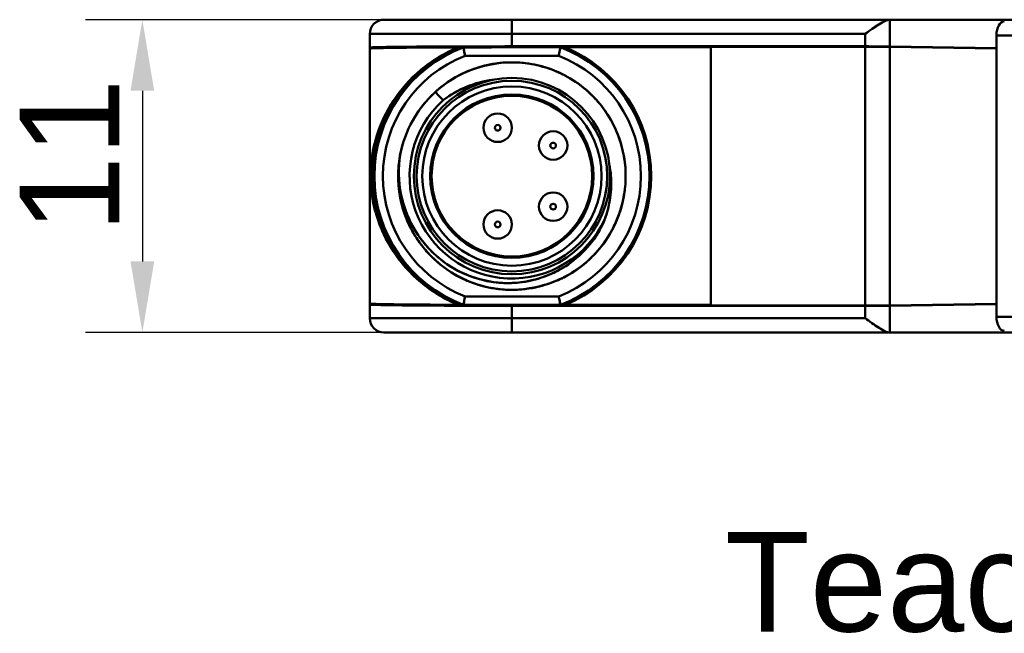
# Model space of a CAD drawing. Header units: millimetres. Extents: x -201 to 158, y 22 to 322.
# Tile 24 of 40: x 44 to 78, y 22 to 44. Entities that reach past the tile are written whole.
import ezdxf

# ---------------------------------------------------------------- set-up
doc = ezdxf.new("R2010")
doc.units = ezdxf.units.MM
for name, color, linetype, lineweight in [('Bemaßungen(DIN)', 179, 'Continuous', 25), ('Sichtbare Kanten(DIN)', 179, 'Continuous', 50), ('Symbole(DIN)', 179, 'Continuous', 25)]:
    doc.layers.add(name, color=color, linetype=linetype, lineweight=lineweight)
doc.styles.add('STANDARD-BSI~0', font='arial.ttf')
doc.dimstyles.new('Katalogzeichnungen', dxfattribs={"dimtxt": 3.5, "dimasz": 2.5, "dimexe": 2, "dimexo": 0, "dimgap": 0.8, "dimtad": 1, "dimrnd": 1e-08, "dimdsep": 46, "dimtxsty": 'STANDARD-BSI~0', "dimcen": 0.09, "dimdle": 10, "dimclrd": 250, "dimclre": 250, "dimclrt": 250, "dimazin": 2, "dimtfac": 1, "dimtmove": 0, "dimatfit": 3, "dimfxl": 1, "dimtolj": 1, "dimtzin": 0, "dimlwd": 25, "dimlwe": 25, "dimarcsym": 0})
doc.dimstyles.new('STANDARD-DIN$7', dxfattribs={"dimtxt": 3.5, "dimasz": 2.5, "dimexe": 3.175, "dimexo": 0, "dimgap": 0.8, "dimtad": 1, "dimrnd": 1e-08, "dimtxsty": 'STANDARD-BSI~0', "dimcen": 0.09, "dimdle": 10, "dimclrd": 179, "dimclre": 250, "dimclrt": 250, "dimazin": 2, "dimtfac": 1, "dimtmove": 0, "dimatfit": 3, "dimfxl": 1, "dimtolj": 1, "dimtzin": 0, "dimlwd": 25, "dimlwe": 25, "dimarcsym": 0})

# ---------------------------------------------------------------- blocks, each defined once
blk = doc.blocks.new('*D41')
at = {"layer": 'Bemaßungen(DIN)', "color": 250, "linetype": 'Continuous', "lineweight": 25}
for p, q in [((56.675, 43.817), (46.175, 43.817)), ((48.175, 41.317), (48.175, 35.317)), ((56.675, 32.817), (46.175, 32.817))]:
    blk.add_line(p, q, dxfattribs=at)
at = {"layer": 'Bemaßungen(DIN)', "color": 250, "linetype": 'Continuous'}
for points in [[(47.759, 41.317), (48.592, 41.317), (48.175, 43.817)], [(47.759, 35.317), (48.592, 35.317), (48.175, 32.817)]]:
    blk.add_solid(points, dxfattribs=at)
at = {"layer": 'Defpoints', "color": 0, "linetype": 'Continuous'}
for p in [(56.675, 43.817), (48.175, 32.817), (56.675, 32.817)]:
    blk.add_point(p, dxfattribs=at)
at = {"layer": 'Bemaßungen(DIN)', "color": 250, "linetype": 'Continuous', "lineweight": 25, "insert": (43.861, 36.313), "char_height": 3.5, "attachment_point": 1, "rotation": 90, "style": 'STANDARD-BSI~0'}
blk.add_mtext('\\A1;11', dxfattribs=at)

msp = doc.modelspace()

# ---------------------------------------------------------------- linework, layer by layer
at = {"layer": 'Sichtbare Kanten(DIN)'}
for p, q in [((61.1753, 43.8172), (56.6753, 43.8172)), ((56.6753, 43.8172), (61.1753, 43.8172)), ((74.4639, 43.8172), (61.1753, 43.8172)), ((61.1753, 43.3172), (61.1753, 43.8172)), ((61.1753, 43.8172), (74.4639, 43.8172)), ((61.1753, 43.8172), (61.1753, 43.3172)), ((74.4639, 43.8172), (79.3714, 43.8172)), ((74.4639, 42.8763), (74.4639, 43.8172)), ((79.3714, 43.8172), (74.4639, 43.8172)), ((74.4639, 43.8172), (74.4639, 42.8763)), ((56.1753, 43.3172), (61.1753, 43.3172)), ((56.1753, 43.3172), (56.1753, 42.8371)), ((56.1753, 43.3172), (56.1753, 42.8371)), ((61.1753, 43.3172), (56.1753, 43.3172)), ((61.1753, 43.3172), (73.5979, 43.3172)), ((61.1753, 42.8807), (61.1753, 43.3172)), ((73.5979, 43.3172), (61.1753, 43.3172)), ((61.1753, 42.8807), (61.1753, 43.3172)), ((73.5979, 42.8807), (73.5979, 43.3172)), ((73.5979, 43.3172), (73.5979, 42.8807)), ((78.2167, 43.2646), (97.7013, 43.2646)), ((78.2167, 43.2646), (78.2167, 33.3699)), ((97.7013, 43.2646), (78.2167, 43.2646)), ((56.1753, 42.8371), (56.1753, 42.828)), ((56.1753, 42.8371), (56.1753, 42.828)), ((56.1753, 42.8022), (56.1753, 42.828)), ((56.1753, 42.828), (57.146, 42.828)), ((56.1753, 42.828), (56.1753, 42.8022)), ((56.1753, 42.828), (57.146, 42.828)), ((56.1753, 33.8323), (56.1753, 42.8022)), ((56.1753, 42.8022), (56.1753, 33.8323)), ((73.5979, 42.8807), (61.1753, 42.8807)), ((73.5979, 42.8807), (61.1753, 42.8807)), ((62.8803, 42.8458), (61.1753, 42.8458)), ((61.1753, 42.8458), (62.8803, 42.8458)), ((62.8803, 42.8458), (62.8802, 42.8457)), ((68.1753, 42.8458), (63.0467, 42.8458)), ((68.1753, 42.8458), (63.0467, 42.8458)), ((68.1753, 42.8667), (68.1753, 33.7678)), ((68.1753, 42.8667), (73.5979, 42.8667)), ((68.1753, 33.7887), (68.1753, 42.8458)), ((73.5979, 42.8667), (73.5979, 33.7678)), ((73.5979, 42.8667), (73.5979, 33.7678)), ((78.2167, 42.8196), (74.4639, 42.8763)), ((74.4639, 42.8763), (78.2167, 42.8196)), ((74.4639, 33.7721), (74.4639, 42.8624)), ((78.2167, 42.8056), (74.4639, 42.8624)), ((74.4639, 42.8624), (74.4639, 33.7721)), ((78.2167, 33.8289), (78.2167, 42.8056)), ((59.5258, 42.5458), (62.8247, 42.5458)), ((59.5258, 42.5458), (62.8247, 42.5458)), ((60.7489, 41.1099), (60.7484, 41.1604)), ((60.7731, 41.1135), (60.7731, 41.164)), ((60.8959, 41.1786), (60.8959, 41.1284)), ((60.8959, 41.1786), (60.8959, 41.1284)), ((62.0546, 41.0019), (62.0546, 41.0545)), ((62.0546, 41.0019), (62.0546, 41.0545)), ((62.1774, 41.0119), (62.1774, 40.9585)), ((62.2002, 40.9497), (62.2007, 41.0032)), ((63.1925, 40.2949), (63.1931, 40.3651)), ((60.7731, 39.9965), (60.7731, 40.038)), ((63.3753, 40.1681), (63.3753, 40.0894)), ((58.3003, 38.3172), (58.3503, 38.3172)), ((58.3503, 38.3172), (58.3003, 38.3172)), ((60.7731, 36.5965), (60.7731, 36.638)), ((63.3753, 36.5451), (63.3753, 36.4664)), ((59.1929, 36.235), (59.2283, 36.2703)), ((59.2718, 36.2298), (59.1984, 36.2298)), ((63.1521, 36.2298), (63.0787, 36.2298)), ((63.2096, 36.3572), (63.2785, 36.3572)), ((62.1774, 35.676), (62.1774, 35.6226)), ((62.2002, 35.6848), (62.2007, 35.6313)), ((60.7489, 35.5246), (60.7484, 35.4741)), ((60.7731, 35.4705), (60.7731, 35.521)), ((60.8959, 35.5061), (60.8959, 35.4559)), ((60.8959, 35.5061), (60.8959, 35.4559)), ((62.0546, 35.58), (62.0546, 35.6326)), ((62.0546, 35.58), (62.0546, 35.6326)), ((62.8247, 34.0887), (59.5258, 34.0887)), ((62.8247, 34.0887), (59.5258, 34.0887)), ((56.1753, 33.8065), (56.1753, 33.8323)), ((56.1753, 33.8323), (56.1753, 33.8065)), ((57.146, 33.8065), (56.1753, 33.8065)), ((56.1753, 33.8065), (56.1753, 33.7974)), ((57.146, 33.8065), (56.1753, 33.8065)), ((56.1753, 33.8065), (56.1753, 33.7974)), ((56.1753, 33.7974), (56.1753, 33.3172)), ((56.1753, 33.7974), (56.1753, 33.3172)), ((61.1753, 33.7887), (62.8803, 33.7887)), ((62.8803, 33.7887), (61.1753, 33.7887)), ((73.5979, 33.7538), (61.1753, 33.7538)), ((61.1753, 33.3172), (61.1753, 33.7538)), ((61.1753, 33.7538), (73.5979, 33.7538)), ((61.1753, 33.3172), (61.1753, 33.7538)), ((62.8802, 33.7888), (62.8803, 33.7887)), ((63.0467, 33.7887), (68.1753, 33.7887)), ((63.0467, 33.7887), (68.1753, 33.7887)), ((68.1753, 33.7678), (73.5979, 33.7678)), ((73.5979, 33.3172), (73.5979, 33.7538)), ((73.5979, 33.7538), (73.5979, 33.3172)), ((74.4639, 33.7721), (78.2167, 33.8289)), ((74.4639, 33.7582), (78.2167, 33.8149)), ((78.2167, 33.8149), (74.4639, 33.7582)), ((74.4639, 32.8172), (74.4639, 33.7582)), ((74.4639, 33.7582), (74.4639, 32.8172)), ((56.1753, 33.3172), (61.1753, 33.3172)), ((61.1753, 33.3172), (56.1753, 33.3172)), ((73.5979, 33.3172), (61.1753, 33.3172)), ((61.1753, 33.3172), (61.1753, 32.8172)), ((73.5979, 33.3172), (61.1753, 33.3172)), ((61.1753, 32.8172), (61.1753, 33.3172)), ((78.2167, 33.3699), (97.7013, 33.3699)), ((97.7013, 33.3699), (78.2167, 33.3699)), ((61.1753, 32.8172), (56.6753, 32.8172)), ((61.1753, 32.8172), (56.6753, 32.8172)), ((61.1753, 32.8172), (74.4639, 32.8172)), ((61.1753, 32.8172), (74.4639, 32.8172)), ((74.4639, 32.8172), (79.3714, 32.8172)), ((74.4639, 32.8172), (79.3714, 32.8172))]:
    msp.add_line(p, q, dxfattribs=at)
for centre, radius in [((61.1753, 38.3172), 3.45), ((61.1753, 38.3172), 3.45), ((61.1753, 38.3172), 3.3522), ((61.1753, 38.3172), 3.3522), ((61.1753, 38.3172), 3.153), ((61.1753, 38.3172), 3.153), ((61.1753, 38.3172), 2.875), ((61.1753, 38.3172), 2.875), ((61.1753, 38.3172), 2.825), ((60.6753, 40.0172), 0.5), ((60.6753, 40.0172), 0.5), ((60.6753, 40.0172), 0.1), ((62.6253, 39.3922), 0.5), ((62.6253, 39.3922), 0.5), ((62.6253, 39.3922), 0.1), ((62.6253, 37.2422), 0.5), ((62.6253, 37.2422), 0.5), ((60.6753, 36.6172), 0.5), ((60.6753, 36.6172), 0.5), ((62.6253, 37.2422), 0.1), ((60.6753, 36.6172), 0.1)]:
    msp.add_circle(centre, radius, dxfattribs=at)
for centre, radius, start, end in [((56.6753, 43.3172), 0.5, 90, 180), ((61.1753, 38.3172), 4.9, 112.5523, 247.4477), ((61.1753, 38.3172), 4.9, 112.5523, 247.4477), ((61.1753, 38.3172), 4.8388, 110.71947, 249.28053), ((61.1753, 38.3172), 4.8388, 110.71947, 249.28053), ((61.1753, 38.3172), 4.8388, 290.63106, 69.36894), ((61.1753, 38.3172), 4.8388, 290.63106, 69.36894), ((61.1753, 38.3172), 4.9, 292.45314, 67.54686), ((61.1753, 38.3172), 4.9, 292.45314, 67.54686), ((61.1753, 38.3172), 4.5389, 111.30958, 248.69042), ((61.1753, 38.3172), 4.5389, 111.30958, 248.69042), ((61.1753, 38.3172), 4.5389, 291.30958, 68.69042), ((61.1753, 38.3172), 4.5389, 291.30958, 68.69042), ((61.1753, 38.3172), 4, 132.28317, 169.1786), ((61.1753, 38.3172), 4, 132.28317, 169.1786), ((61.1753, 38.3172), 3.6, 132.25891, 335.02326), ((61.1753, 38.3172), 3.6, 132.25891, 335.02326), ((56.6753, 33.3172), 0.5, 180, 270), ((56.6753, 33.3172), 0.5, 180, 270)]:
    msp.add_arc(centre, radius, start, end, dxfattribs=at)
for centre, major_axis, ratio, start_param, end_param in [((78.5054, 43.2646), (0, -0.5), 0.5773503, 3.1764992, 4.712389), ((61.1753, 42.8371), (5, 0), 0.0087269, 1.5707963, 3.1415927), ((61.1753, 42.8371), (-5, 0), 0.0087269, 4.712389, 6.2831853), ((61.1753, 42.8022), (5, 0), 0.0087269, 1.9597817, 3.1415927), ((61.1753, 42.8022), (5, 0), 0.0087269, 1.9597817, 3.1415927), ((61.1753, 42.8022), (5, 0), 0.0087269, 1.9561167, 1.9597469), ((61.1753, 42.8022), (5, 0), 0.0087269, 1.9589215, 1.9597469), ((58.9982, 42.831), (2.2746, 0.0094), 0.004567, 1.3648517, 1.4394965), ((59.9006, 42.8444), (-0.4374, -0.0013), 0.0000188, 6.0966125, 6.2588095), ((73.3377, 42.8872), (-13.8745, -0.0441), 0.00001, 6.2435906, 6.2723226), ((64.539, -446.6702), (-509.862, 38.6848), 0.9570923, 4.7914594, 4.7947937), ((62.8835, 42.5453), (0.0032, -0.3004), 0.0264287, 3.1413136, 3.1587541), ((73.5979, 42.872), (-1, 0), 0.0087269, 3.6651914, 4.712389), ((73.5979, 42.872), (1, 0), 0.0087269, 0.5235988, 1.5707963), ((73.5979, 42.858), (1, 0), 0.0087269, 0.5235988, 1.5707963), ((-511.747, -476.6823), (-574.1779, -513.6014), 0.7830073, 3.1506761, 3.1513392), ((61.1753, 33.8323), (5, 0), 0.0087269, 3.1415927, 4.3234036), ((61.1753, 33.8323), (5, 0), 0.0087269, 3.1415927, 4.3234036), ((61.1753, 33.7974), (-5, 0), 0.0087269, 0, 1.5707963), ((61.1753, 33.7974), (5, 0), 0.0087269, 3.1415927, 4.712389), ((61.1753, 33.8323), (5, 0), 0.0087269, 4.3234384, 4.3270686), ((61.1753, 33.8323), (5, 0), 0.0087269, 4.3234384, 4.3243229), ((58.9982, 33.8035), (-2.2746, 0.0094), 0.004567, 1.7020962, 1.776741), ((73.3377, 33.7473), (13.8745, -0.0441), 0.00001, 3.1435719, 3.1723095), ((59.9006, 33.7901), (0.4374, -0.0013), 0.0000188, 3.1659683, 3.3281653), ((64.539, 523.3047), (509.862, 38.6848), 0.9570923, 4.6299842, 4.6333186), ((62.8835, 34.0891), (-0.0032, -0.3004), 0.0264288, 6.2660238, 6.2834643), ((73.5979, 33.7765), (1, 0), 0.0087269, 4.712389, 5.7595865), ((73.5979, 33.7625), (-1, 0), 0.0087269, 1.5707963, 2.6179939), ((73.5979, 33.7625), (1, 0), 0.0087269, 4.712389, 5.7595865), ((78.5054, 33.3699), (0, 0.5), 0.5773503, 1.5707963, 3.1066861)]:
    msp.add_ellipse(centre, major_axis=major_axis, ratio=ratio, start_param=start_param, end_param=end_param, dxfattribs=at)
for points, knots in [([(73.5979, 43.3172), (73.6517, 43.3553), (73.7317, 43.4123), (73.8381, 43.4858), (73.9444, 43.5593), (74.0217, 43.6109), (74.0895, 43.6526), (74.1573, 43.6942), (74.2293, 43.7375), (74.2955, 43.7679), (74.3618, 43.7984), (74.4211, 43.8172), (74.4639, 43.8172)], [0, 0, 0, 0, 0.25, 0.25, 0.25, 0.5, 0.5, 0.5, 0.75, 0.75, 0.75, 1, 1, 1, 1]), ([(74.4639, 43.8172), (74.4195, 43.8172), (74.36, 43.7993), (74.2938, 43.7672), (74.2276, 43.7351), (74.1544, 43.6941), (74.0817, 43.6478), (74.0091, 43.6016), (73.9309, 43.5501), (73.8443, 43.4901), (73.7576, 43.4301), (73.6763, 43.3739), (73.5979, 43.3172)], [0, 0, 0, 0, 0.25, 0.25, 0.25, 0.5, 0.5, 0.5, 0.75, 0.75, 0.75, 1, 1, 1, 1]), ([(59.283, 33.7903), (58.8131, 33.9831), (58.3495, 34.2606), (57.9669, 34.5866), (57.5834, 34.9133), (57.263, 35.2751), (57.0085, 35.6653), (56.754, 36.0555), (56.5567, 36.4608), (56.4098, 36.9387), (56.3363, 37.1776), (56.2893, 37.3922), (56.2551, 37.6025), (56.238, 37.7077), (56.2238, 37.823), (56.2137, 37.9317), (56.2087, 37.9861), (56.2042, 38.05), (56.2008, 38.1169), (56.1974, 38.1838), (56.1958, 38.2566), (56.1959, 38.3236), (56.196, 38.3905), (56.1978, 38.4628), (56.2014, 38.5293), (56.205, 38.5958), (56.2096, 38.6588), (56.2146, 38.7128), (56.2248, 38.8207), (56.2392, 38.9354), (56.2565, 39.0405), (56.2911, 39.2508), (56.3386, 39.4656), (56.4125, 39.7046), (56.5604, 40.1826), (56.7588, 40.588), (57.0137, 40.9772), (57.2687, 41.3663), (57.5891, 41.7269), (57.9717, 42.052), (58.3533, 42.3762), (58.8149, 42.6521), (59.2827, 42.8441)], [0.00029984, 0.00029984, 0.00029984, 0.00029984, 0.125, 0.125, 0.125, 0.25, 0.25, 0.25, 0.375, 0.375, 0.375, 0.4375, 0.4375, 0.4375, 0.46875, 0.46875, 0.46875, 0.484375, 0.484375, 0.484375, 0.5, 0.5, 0.5, 0.515625, 0.515625, 0.515625, 0.53125, 0.53125, 0.53125, 0.5625, 0.5625, 0.5625, 0.625, 0.625, 0.625, 0.75, 0.75, 0.75, 0.875, 0.875, 0.875, 0.99967618, 0.99967618, 0.99967618, 0.99967618]), ([(59.2802, 42.843), (58.8158, 42.6521), (58.3541, 42.3723), (57.972, 42.0519), (57.5881, 41.7302), (57.2669, 41.3646), (57.0015, 40.9583), (56.8688, 40.7552), (56.7592, 40.5555), (56.6667, 40.3596), (56.5743, 40.1638), (56.4938, 39.9572), (56.4324, 39.7676), (56.4017, 39.6727), (56.3698, 39.5679), (56.3322, 39.4136), (56.2947, 39.2592), (56.2743, 39.1495), (56.2566, 39.0411), (56.239, 38.9327), (56.2244, 38.8177), (56.2146, 38.7118), (56.2097, 38.6588), (56.2048, 38.5957), (56.2014, 38.5293), (56.198, 38.4628), (56.196, 38.3905), (56.1959, 38.3236), (56.1958, 38.2566), (56.1975, 38.1838), (56.2008, 38.1169), (56.2041, 38.0501), (56.2088, 37.9861), (56.2137, 37.9327), (56.2233, 37.8259), (56.2378, 37.7102), (56.2554, 37.601), (56.273, 37.4918), (56.2931, 37.3822), (56.3312, 37.2251), (56.3693, 37.068), (56.4012, 36.9635), (56.4311, 36.871), (56.4908, 36.6859), (56.5705, 36.48), (56.6623, 36.2843), (56.7542, 36.0885), (56.8635, 35.8882), (56.9961, 35.6844), (57.2612, 35.2769), (57.5824, 34.9099), (57.9672, 34.5866), (58.3502, 34.2647), (58.8138, 33.9832), (59.2802, 33.7915)], [0.00055049, 0.00055049, 0.00055049, 0.00055049, 0.125, 0.125, 0.125, 0.25, 0.25, 0.25, 0.3125, 0.3125, 0.3125, 0.375, 0.375, 0.375, 0.40625, 0.40625, 0.40625, 0.4375, 0.4375, 0.4375, 0.46875, 0.46875, 0.46875, 0.484375, 0.484375, 0.484375, 0.5, 0.5, 0.5, 0.515625, 0.515625, 0.515625, 0.53125, 0.53125, 0.53125, 0.5625, 0.5625, 0.5625, 0.59375, 0.59375, 0.59375, 0.625, 0.625, 0.625, 0.6875, 0.6875, 0.6875, 0.75, 0.75, 0.75, 0.875, 0.875, 0.875, 0.99945189, 0.99945189, 0.99945189, 0.99945189]), ([(59.5258, 42.5458), (59.504, 42.6616), (59.4906, 42.7324), (59.4854, 42.7643), (59.4802, 42.7962), (59.4724, 42.8345), (59.4708, 42.8431)], [0, 0, 0, 0, 0.5, 0.5, 0.5, 1, 1, 1, 1]), ([(59.4708, 42.8431), (59.4723, 42.8345), (59.4785, 42.8006), (59.4891, 42.743), (59.4997, 42.6854), (59.5119, 42.6105), (59.5258, 42.5458)], [0, 0, 0, 0, 0.5, 0.5, 0.5, 1, 1, 1, 1]), ([(62.8802, 42.8457), (62.88, 42.8445), (62.8726, 42.8092), (62.8671, 42.7752), (62.8616, 42.7412), (62.8472, 42.6656), (62.8247, 42.5458)], [0, 0, 0, 0, 0.5, 0.5, 0.5, 1, 1, 1, 1]), ([(62.8247, 42.5458), (62.827, 42.5581), (62.8327, 42.588), (62.8403, 42.6292), (62.8517, 42.6909), (62.859, 42.7308), (62.8648, 42.7614), (62.8745, 42.8125), (62.88, 42.8445), (62.8802, 42.8457)], [0, 0, 0, 0, 0.2, 0.2, 0.2, 0.5, 0.5, 0.5, 1, 1, 1, 1]), ([(58.4841, 41.2766), (58.5546, 41.3407), (58.6507, 41.424), (58.7778, 41.5192), (58.9402, 41.6408), (59.0489, 41.7056), (59.0909, 41.7313), (59.325, 41.8742), (59.556, 41.9823), (59.7742, 42.0639), (59.9398, 42.1258), (60.1815, 42.2058), (60.5055, 42.2608), (60.7835, 42.308), (61.0084, 42.3173), (61.1753, 42.3173), (61.2072, 42.3173), (61.237, 42.3169), (61.2648, 42.3162), (61.3783, 42.3137), (61.6329, 42.3103), (62.0162, 42.2279), (62.3023, 42.1663), (62.5436, 42.0821), (62.7417, 41.9978), (62.9342, 41.9158), (63.1615, 41.8018), (63.4074, 41.6365), (63.7224, 41.4247), (63.904, 41.2448), (63.995, 41.1543), (63.9978, 41.1515), (64.0007, 41.1486), (64.0037, 41.1457), (64.1029, 41.0465), (64.2782, 40.8669), (64.4803, 40.5703), (64.6498, 40.3217), (64.7646, 40.0945), (64.846, 39.9064), (64.933, 39.7056), (65.018, 39.4647), (65.0806, 39.1825), (65.1684, 38.7859), (65.1708, 38.531), (65.1736, 38.4314), (65.1746, 38.3962), (65.1753, 38.3582), (65.1753, 38.3172), (65.1754, 38.1494), (65.1655, 37.9329), (65.1228, 37.6718), (65.0685, 37.3395), (64.9885, 37.0978), (64.9306, 36.9398), (64.8494, 36.7185), (64.7422, 36.4868), (64.6019, 36.2538), (64.5682, 36.1978), (64.5027, 36.0895), (64.3916, 35.9392), (64.2955, 35.8093), (64.2127, 35.7129), (64.1509, 35.6441), (64.1067, 35.595), (64.0579, 35.5429), (64.0037, 35.4888), (63.8912, 35.3762), (63.7557, 35.254), (63.5923, 35.1301), (63.3019, 34.9099), (63.0737, 34.7936), (62.9456, 34.7304), (62.73, 34.6239), (62.4934, 34.5314), (62.2379, 34.461), (61.9774, 34.3892), (61.7255, 34.3477), (61.488, 34.3295), (61.3973, 34.3225), (61.293, 34.3173), (61.1753, 34.3173), (61.0438, 34.3172), (60.8955, 34.3236), (60.7315, 34.3419), (60.7253, 34.3426), (60.5978, 34.3514), (60.3544, 34.4024), (60.2102, 34.4326), (60.0879, 34.4664), (59.9866, 34.4979), (59.6991, 34.5874), (59.2067, 34.7634), (58.6549, 35.2112), (58.5451, 35.3002), (58.4424, 35.3931), (58.3468, 35.4888), (58.2637, 35.5718), (58.186, 35.657), (58.1132, 35.7435), (57.9437, 35.9453), (57.8012, 36.1558), (57.6828, 36.3673), (57.5422, 36.6182), (57.3019, 37.0837), (57.2086, 37.8018), (57.1844, 37.9883), (57.1751, 38.1607), (57.1752, 38.3172), (57.1752, 38.4039), (57.1781, 38.4858), (57.1828, 38.5628), (57.1885, 38.6561), (57.1992, 38.782), (57.2239, 38.9389), (57.2313, 38.9862), (57.2388, 39.0293), (57.2462, 39.0682)], [0, 0, 0, 0, 0.0078125, 0.0078125, 0.0078125, 0.015625, 0.015625, 0.015625, 0.03125, 0.03125, 0.03125, 0.046875, 0.046875, 0.046875, 0.05998938, 0.05998938, 0.05998938, 0.0625, 0.0625, 0.0625, 0.078125, 0.078125, 0.078125, 0.09375, 0.09375, 0.09375, 0.109375, 0.109375, 0.109375, 0.125, 0.125, 0.125, 0.12545138, 0.12545138, 0.12545138, 0.140625, 0.140625, 0.140625, 0.15625, 0.15625, 0.15625, 0.171875, 0.171875, 0.171875, 0.1875, 0.1875, 0.1875, 0.19056243, 0.19056243, 0.19056243, 0.203125, 0.203125, 0.203125, 0.21875, 0.21875, 0.21875, 0.234375, 0.234375, 0.234375, 0.2421875, 0.2421875, 0.2421875, 0.25, 0.25, 0.25, 0.25507548, 0.25507548, 0.25507548, 0.265625, 0.265625, 0.265625, 0.28125, 0.28125, 0.28125, 0.296875, 0.296875, 0.296875, 0.3125, 0.3125, 0.3125, 0.3198816, 0.3198816, 0.3198816, 0.328125, 0.328125, 0.328125, 0.3359375, 0.3359375, 0.3359375, 0.34375, 0.34375, 0.34375, 0.375, 0.375, 0.375, 0.38336435, 0.38336435, 0.38336435, 0.390625, 0.390625, 0.390625, 0.40625, 0.40625, 0.40625, 0.4375, 0.4375, 0.4375, 0.4475587, 0.4475587, 0.4475587, 0.453125, 0.453125, 0.453125, 0.4609375, 0.4609375, 0.4609375, 0.46285198, 0.46285198, 0.46285198, 0.46285198]), ([(61.4147, 42.3102), (61.3298, 42.3153), (61.25, 42.3173), (61.1753, 42.3173), (61.104, 42.3173), (61.0374, 42.3154), (60.9755, 42.3123), (60.9622, 42.3116), (60.7046, 42.3201), (60.2248, 42.2027), (59.7875, 42.0957), (59.3081, 41.8993), (58.8498, 41.5718), (58.6244, 41.4108), (58.4622, 41.2612), (58.3468, 41.1457), (58.3203, 41.1192), (58.2963, 41.0944), (58.2746, 41.0715), (58.2224, 41.0166), (58.0395, 40.8377), (57.8071, 40.4749), (57.8071, 40.4749), (57.8071, 40.4749), (57.8071, 40.4749)], [0.880884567, 0.880884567, 0.880884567, 0.880884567, 0.885869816, 0.885869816, 0.885869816, 0.890625, 0.890625, 0.890625, 0.90625, 0.90625, 0.90625, 0.9375, 0.9375, 0.9375, 0.95020562, 0.95020562, 0.95020562, 0.953125, 0.953125, 0.953125, 0.96875, 0.96875, 0.96875, 0.968750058, 0.968750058, 0.968750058, 0.968750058]), ([(58.4841, 41.2766), (58.9707, 41.7191), (59.4077, 41.9244), (59.7516, 42.0553), (60.0954, 42.1863), (60.6219, 42.3172), (61.1753, 42.3172)], [0, 0, 0, 0, 0.5, 0.5, 0.5, 1, 1, 1, 1]), ([(61.4031, 42.3116), (61.5445, 42.304), (61.7358, 42.2852), (61.9741, 42.2367), (62.1716, 42.1964), (62.3645, 42.1413), (62.5506, 42.0731)], [0.583624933, 0.583624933, 0.583624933, 0.583624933, 0.59375, 0.59375, 0.59375, 0.60591652, 0.60591652, 0.60591652, 0.60591652]), ([(58.1938, 40.9842), (58.2479, 41.0446), (58.2993, 41.0982), (58.3468, 41.1457), (58.3836, 41.1825), (58.4182, 41.2156), (58.4502, 41.2454), (58.473, 41.2666), (58.649, 41.455), (59.0535, 41.7081), (59.228, 41.8173), (59.4208, 41.9189), (59.6302, 42.0067)], [0.50700344, 0.50700344, 0.50700344, 0.50700344, 0.511862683, 0.511862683, 0.511862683, 0.515625, 0.515625, 0.515625, 0.53125, 0.53125, 0.53125, 0.545369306, 0.545369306, 0.545369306, 0.545369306]), ([(63.1795, 41.7789), (63.175, 41.7815), (63.1705, 41.7841), (63.166, 41.7867), (63.0825, 41.8348), (62.9797, 41.8911), (62.8566, 41.9488)], [0.843405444, 0.843405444, 0.843405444, 0.843405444, 0.84375, 0.84375, 0.84375, 0.853498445, 0.853498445, 0.853498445, 0.853498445]), ([(58.7543, 40.9817), (58.9417, 41.1267), (59.143, 41.2523), (59.3582, 41.3583), (59.5734, 41.4643), (59.7965, 41.5478), (60.0327, 41.6104), (60.1914, 41.6525), (60.3502, 41.6831), (60.5089, 41.7023)], [0, 0, 0, 0, 0.25, 0.25, 0.25, 0.5, 0.5, 0.5, 0.6679708, 0.6679708, 0.6679708, 0.6679708]), ([(63.1984, 41.7678), (63.2569, 41.7335), (63.3144, 41.6979), (63.3707, 41.6609), (63.7054, 41.4411), (63.8863, 41.2603), (63.9632, 41.1856), (63.9759, 41.1733), (63.9894, 41.16), (64.0037, 41.1457), (64.114, 41.0354), (64.2752, 40.8643), (64.4541, 40.6083), (64.5996, 40.4002), (64.7202, 40.185), (64.8183, 39.9684)], [0.620742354, 0.620742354, 0.620742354, 0.620742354, 0.625, 0.625, 0.625, 0.640625, 0.640625, 0.640625, 0.642420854, 0.642420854, 0.642420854, 0.65625, 0.65625, 0.65625, 0.670839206, 0.670839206, 0.670839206, 0.670839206]), ([(63.7173, 41.405), (63.7984, 41.3386), (63.8604, 41.2826), (63.9019, 41.2439), (63.9122, 41.2344), (63.9234, 41.224), (63.9354, 41.2128)], [0.108180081, 0.108180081, 0.108180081, 0.108180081, 0.125, 0.125, 0.125, 0.129154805, 0.129154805, 0.129154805, 0.129154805]), ([(64.1273, 41.0165), (64.0861, 41.0616), (64.0449, 41.1046), (64.0037, 41.1457), (63.9726, 41.1769), (63.9415, 41.2069), (63.9106, 41.2359)], [0.8180166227, 0.8180166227, 0.8180166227, 0.8180166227, 0.8216764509, 0.8216764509, 0.8216764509, 0.8244447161, 0.8244447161, 0.8244447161, 0.8244447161]), ([(57.1815, 38.5825), (57.1858, 38.689), (57.2048, 38.9203), (57.2899, 39.2682), (57.3206, 39.3936), (57.3562, 39.5125), (57.395, 39.6248)], [0.9730675, 0.9730675, 0.9730675, 0.9730675, 0.984375, 0.984375, 0.984375, 0.991656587, 0.991656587, 0.991656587, 0.991656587]), ([(65.014, 39.4415), (65.0126, 39.4464), (65.0111, 39.4512), (65.0097, 39.4561), (64.9894, 39.525), (64.9636, 39.6087), (64.9289, 39.7047)], [0.7809247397, 0.7809247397, 0.7809247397, 0.7809247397, 0.78125, 0.78125, 0.78125, 0.7892091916, 0.7892091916, 0.7892091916, 0.7892091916]), ([(65.0211, 39.4167), (65.0392, 39.3537), (65.0554, 39.291), (65.07, 39.2287), (65.1713, 38.7958), (65.1696, 38.5385), (65.1722, 38.4742), (65.1739, 38.4314), (65.175, 38.3856), (65.1753, 38.3367)], [0.683228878, 0.683228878, 0.683228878, 0.683228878, 0.6875, 0.6875, 0.6875, 0.703125, 0.703125, 0.703125, 0.70661908, 0.70661908, 0.70661908, 0.70661908]), ([(57.2464, 39.0682), (57.2456, 39.0639), (57.2447, 39.0596), (57.2439, 39.0552), (57.181, 38.7199), (57.1752, 38.4712), (57.1753, 38.3172), (57.1753, 38.3111), (57.1753, 38.3051), (57.1753, 38.2992), (57.1758, 38.1787), (57.1721, 37.8855), (57.2733, 37.4368), (57.3449, 37.1195), (57.4472, 36.8452), (57.556, 36.614), (57.5594, 36.6069), (57.5629, 36.5994), (57.5666, 36.5916)], [0.484152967, 0.484152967, 0.484152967, 0.484152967, 0.484375, 0.484375, 0.484375, 0.499399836, 0.499399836, 0.499399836, 0.5, 0.5, 0.5, 0.517857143, 0.517857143, 0.517857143, 0.535714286, 0.535714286, 0.535714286, 0.536624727, 0.536624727, 0.536624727, 0.536624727]), ([(57.2464, 39.0682), (57.175, 38.6171), (57.1776, 38.1445), (57.2811, 37.651), (57.3846, 37.1576), (57.5707, 36.7313), (57.7927, 36.3736), (58.0146, 36.016), (58.3338, 35.6765), (58.52, 35.5123), (58.689, 35.3634), (58.96, 35.1112), (59.5743, 34.8535), (59.6371, 34.8272), (59.7035, 34.8013), (59.7739, 34.7762), (60.5327, 34.5064), (61.0346, 34.5498), (61.2486, 34.562), (61.3555, 34.568), (61.5853, 34.5843), (61.8804, 34.6532), (62.1754, 34.7222), (62.3889, 34.8089), (62.4967, 34.8547), (62.7121, 34.9463), (63.1872, 35.1316), (63.7392, 35.7181), (64.2403, 36.2504), (64.3764, 36.6512), (64.4267, 36.769), (64.4318, 36.781), (64.4357, 36.7904), (64.4386, 36.7971)], [0, 0, 0, 0, 0.125, 0.125, 0.125, 0.25, 0.25, 0.25, 0.375, 0.375, 0.375, 0.4884131, 0.4884131, 0.4884131, 0.5, 0.5, 0.5, 0.625, 0.625, 0.625, 0.6875, 0.6875, 0.6875, 0.75, 0.75, 0.75, 0.875, 0.875, 0.875, 0.988453, 0.988453, 0.988453, 1, 1, 1, 1]), ([(57.2464, 39.0682), (57.2053, 38.8086), (57.1914, 38.5568), (57.1997, 38.3172), (57.2073, 38.0999), (57.2332, 37.8925), (57.2718, 37.6969), (57.3797, 37.1501), (57.5788, 36.7286), (57.7641, 36.4204), (58.017, 35.9998), (58.2716, 35.7404), (58.441, 35.583), (58.5554, 35.4766), (58.6329, 35.4162), (58.6647, 35.3909), (59.2743, 34.9062), (59.7359, 34.7872), (59.8693, 34.7437), (60.3015, 34.6028), (60.7459, 34.5416), (61.1753, 34.5584), (61.1916, 34.5591), (61.2079, 34.5598), (61.2242, 34.5607), (61.2743, 34.5633), (61.5075, 34.5636), (61.9036, 34.6587), (62.1692, 34.7226), (62.3844, 34.8042), (62.5535, 34.8795), (62.9951, 35.076), (63.3752, 35.3463), (63.6789, 35.6556), (63.6962, 35.6731), (63.7222, 35.6998), (63.7562, 35.7364), (63.8378, 35.8243), (63.9667, 35.9694), (64.1136, 36.1904), (64.2776, 36.4374), (64.3754, 36.6465), (64.4386, 36.7971)], [0, 0, 0, 0, 0.0655413, 0.0655413, 0.0655413, 0.125, 0.125, 0.125, 0.25, 0.25, 0.25, 0.3246071, 0.3246071, 0.3246071, 0.375, 0.375, 0.375, 0.5, 0.5, 0.5, 0.620417, 0.620417, 0.620417, 0.625, 0.625, 0.625, 0.6875, 0.6875, 0.6875, 0.75, 0.75, 0.75, 0.875, 0.875, 0.875, 0.893362, 0.893362, 0.893362, 0.9375, 0.9375, 0.9375, 1, 1, 1, 1]), ([(64.6002, 38.7325), (64.637, 38.5557), (64.6593, 38.3773), (64.6669, 38.1982), (64.6771, 37.9616), (64.6624, 37.7244), (64.6234, 37.488), (64.5844, 37.2515), (64.5229, 37.0219), (64.4386, 36.7971)], [0.3108227, 0.3108227, 0.3108227, 0.3108227, 0.5, 0.5, 0.5, 0.75, 0.75, 0.75, 1, 1, 1, 1]), ([(64.4386, 36.7971), (64.6232, 37.2894), (64.6997, 37.8123), (64.6596, 38.3172), (64.6486, 38.4571), (64.6285, 38.5957), (64.6003, 38.7319)], [0, 0, 0, 0, 0.53342154, 0.53342154, 0.53342154, 0.68119122, 0.68119122, 0.68119122, 0.68119122]), ([(57.7472, 36.2563), (57.7324, 36.2808), (57.718, 36.3053), (57.704, 36.3297), (57.6044, 36.503), (57.4909, 36.7303), (57.3918, 37.019), (57.3513, 37.1371), (57.2678, 37.3801), (57.2143, 37.7594), (57.1849, 37.9683), (57.1751, 38.1549), (57.1752, 38.3172), (57.1752, 38.347), (57.1755, 38.3759), (57.1762, 38.404)], [0.920008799, 0.920008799, 0.920008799, 0.920008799, 0.921875, 0.921875, 0.921875, 0.9375, 0.9375, 0.9375, 0.953125, 0.953125, 0.953125, 0.964006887, 0.964006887, 0.964006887, 0.965999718, 0.965999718, 0.965999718, 0.965999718]), ([(64.7137, 36.4513), (64.7224, 36.4682), (64.7298, 36.4827), (64.736, 36.4949), (64.8142, 36.6477), (64.8818, 36.804), (64.9388, 36.9623), (64.9878, 37.0984), (65.0378, 37.2599), (65.0796, 37.4476), (65.1164, 37.6131), (65.1428, 37.7807), (65.1583, 37.949), (65.1686, 38.062), (65.1749, 38.1817), (65.1753, 38.3076)], [0.716681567, 0.716681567, 0.716681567, 0.716681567, 0.71875, 0.71875, 0.71875, 0.729166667, 0.729166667, 0.729166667, 0.739583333, 0.739583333, 0.739583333, 0.75, 0.75, 0.75, 0.757762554, 0.757762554, 0.757762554, 0.757762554]), ([(64.8902, 36.8341), (64.78, 36.5563), (64.5465, 36.0304), (64.0005, 35.4856), (63.4512, 34.9376), (62.996, 34.7367), (62.6685, 34.6064)], [0.31419299, 0.31419299, 0.31419299, 0.31419299, 0.375, 0.375, 0.375, 0.43616868, 0.43616868, 0.43616868, 0.43616868]), ([(64.6904, 36.4083), (64.6687, 36.3684), (64.6469, 36.3299), (64.6252, 36.293), (64.5832, 36.2213), (64.5171, 36.1124), (64.4168, 35.9737), (64.3191, 35.8385), (64.2373, 35.7422), (64.1808, 35.6778), (64.1272, 35.6168), (64.0684, 35.5535), (64.0037, 35.4888), (63.9366, 35.4216), (63.8632, 35.3529), (63.7827, 35.2839)], [0.746646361, 0.746646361, 0.746646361, 0.746646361, 0.75, 0.75, 0.75, 0.7578125, 0.7578125, 0.7578125, 0.765625, 0.765625, 0.765625, 0.771469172, 0.771469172, 0.771469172, 0.777534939, 0.777534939, 0.777534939, 0.777534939]), ([(57.7309, 36.281), (57.8006, 36.1635), (57.8906, 36.0264), (58.0075, 35.8748), (58.1179, 35.7317), (58.232, 35.6034), (58.3467, 35.4887), (58.3896, 35.4458), (58.4326, 35.4048), (58.4756, 35.3656)], [0.545497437, 0.545497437, 0.545497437, 0.545497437, 0.553571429, 0.553571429, 0.553571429, 0.563688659, 0.563688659, 0.563688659, 0.567472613, 0.567472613, 0.567472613, 0.567472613]), ([(58.634, 35.2289), (58.5527, 35.2954), (58.4906, 35.3515), (58.449, 35.3902), (58.4388, 35.3997), (58.4275, 35.4101), (58.4154, 35.4214)], [0.608146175, 0.608146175, 0.608146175, 0.608146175, 0.625, 0.625, 0.625, 0.629164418, 0.629164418, 0.629164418, 0.629164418]), ([(59.5371, 34.6656), (59.4512, 34.7053), (59.3814, 34.7415), (59.327, 34.7699), (59.2646, 34.8024), (59.0315, 34.9121), (58.6896, 35.1833), (58.6048, 35.2506), (58.5256, 35.3189), (58.4517, 35.3875)], [0.867229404, 0.867229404, 0.867229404, 0.867229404, 0.875, 0.875, 0.875, 0.890625, 0.890625, 0.890625, 0.896728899, 0.896728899, 0.896728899, 0.896728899]), ([(63.0032, 34.7594), (63.0651, 34.7911), (63.1269, 34.8249), (63.1885, 34.8608), (63.4091, 34.9893), (63.6054, 35.1315), (63.778, 35.2798)], [0.667695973, 0.667695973, 0.667695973, 0.667695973, 0.671875, 0.671875, 0.671875, 0.686740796, 0.686740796, 0.686740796, 0.686740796]), ([(59.2299, 34.8166), (59.4676, 34.6834), (59.6439, 34.6209), (59.7287, 34.588), (59.8969, 34.5227), (60.1045, 34.4548), (60.3535, 34.4026), (60.6845, 34.3331), (60.9032, 34.3253), (61.0005, 34.3211), (61.0544, 34.3187), (61.1127, 34.3172), (61.1753, 34.3172), (61.3406, 34.3171), (61.5363, 34.3272), (61.7597, 34.3602), (62.1211, 34.4136), (62.3635, 34.4952), (62.4966, 34.5418), (62.5714, 34.568), (62.6467, 34.5968), (62.7223, 34.6285)], [0.582856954, 0.582856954, 0.582856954, 0.582856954, 0.598214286, 0.598214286, 0.598214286, 0.611607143, 0.611607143, 0.611607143, 0.625, 0.625, 0.625, 0.629290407, 0.629290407, 0.629290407, 0.640625, 0.640625, 0.640625, 0.65625, 0.65625, 0.65625, 0.66136793, 0.66136793, 0.66136793, 0.66136793]), ([(62.5591, 34.5649), (62.2243, 34.4458), (61.7191, 34.3318), (61.2953, 34.3191), (61.232, 34.3171), (61.168, 34.3162), (61.1033, 34.3167)], [0.442783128, 0.442783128, 0.442783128, 0.442783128, 0.5, 0.5, 0.5, 0.508554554, 0.508554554, 0.508554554, 0.508554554]), ([(59.4708, 33.7914), (59.4724, 33.8), (59.4802, 33.8383), (59.4854, 33.8702), (59.4906, 33.9021), (59.504, 33.9729), (59.5258, 34.0887)], [0, 0, 0, 0, 0.5, 0.5, 0.5, 1, 1, 1, 1]), ([(59.5258, 34.0887), (59.5136, 34.024), (59.5014, 33.95), (59.4901, 33.8962), (59.4788, 33.8424), (59.4726, 33.8014), (59.4708, 33.7914)], [0, 0, 0, 0, 0.5, 0.5, 0.5, 1, 1, 1, 1]), ([(62.8802, 33.7888), (62.88, 33.79), (62.8745, 33.8219), (62.8647, 33.8737), (62.8591, 33.9033), (62.8522, 33.9408), (62.8409, 34.0021), (62.8325, 34.0482), (62.8264, 34.0798), (62.8247, 34.0887)], [0, 0, 0, 0, 0.5, 0.5, 0.5, 0.7857143, 0.7857143, 0.7857143, 1, 1, 1, 1]), ([(62.8247, 34.0887), (62.8472, 33.9689), (62.8616, 33.8933), (62.8671, 33.8593), (62.8726, 33.8253), (62.88, 33.79), (62.8802, 33.7888)], [0, 0, 0, 0, 0.5, 0.5, 0.5, 1, 1, 1, 1]), ([(74.4639, 32.8172), (74.4211, 32.8172), (74.3618, 32.8361), (74.2955, 32.8666), (74.2293, 32.897), (74.1573, 32.9403), (74.0895, 32.9819), (74.0217, 33.0236), (73.9444, 33.0752), (73.8381, 33.1487), (73.7317, 33.2222), (73.6517, 33.2792), (73.5979, 33.3172)], [0, 0, 0, 0, 0.25, 0.25, 0.25, 0.5, 0.5, 0.5, 0.75, 0.75, 0.75, 1, 1, 1, 1]), ([(73.5979, 33.3172), (73.6768, 33.2615), (73.758, 33.2053), (73.8383, 33.1485), (73.9187, 33.0917), (73.9975, 33.0402), (74.076, 32.9903), (74.1546, 32.9404), (74.2276, 32.8994), (74.2938, 32.8673), (74.36, 32.8352), (74.4195, 32.8172), (74.4639, 32.8172)], [0, 0, 0, 0, 0.25, 0.25, 0.25, 0.5, 0.5, 0.5, 0.75, 0.75, 0.75, 1, 1, 1, 1])]:
    msp.add_open_spline(points, degree=3, knots=knots, dxfattribs=at)
for points in [[(59.296, 42.8425), (59.2903, 42.8425), (59.2847, 42.8425), (59.2791, 42.8425)], [(61.1753, 42.8458), (60.525, 42.8458), (59.8986, 42.8447), (59.296, 42.8426)], [(59.4633, 42.8431), (59.4079, 42.8429), (59.3521, 42.8427), (59.296, 42.8425)], [(59.4708, 42.8431), (60.016, 42.8449), (60.5948, 42.8458), (61.1753, 42.8458)], [(62.8803, 42.8458), (62.9354, 42.8458), (62.9909, 42.8458), (63.0467, 42.8458)], [(63.0467, 42.8458), (62.9909, 42.8458), (62.9354, 42.8458), (62.8803, 42.8458)], [(62.6844, 42.0216), (62.8222, 41.9654), (62.9503, 41.9038), (63.0678, 41.8403)], [(60.4973, 41.6999), (59.8793, 41.6235), (59.2669, 41.3786), (58.7543, 40.9817)], [(58.7543, 40.9817), (58.6643, 41.08), (58.5742, 41.1783), (58.4841, 41.2766)], [(64.8354, 39.9316), (64.8931, 39.8024), (64.9409, 39.6786), (64.9804, 39.5603)], [(57.2431, 39.0512), (57.2442, 39.0569), (57.2453, 39.0626), (57.2463, 39.0682)], [(65.1074, 37.5835), (65.0658, 37.359), (65.0154, 37.1837), (64.9709, 37.0518)], [(57.5145, 36.7042), (57.457, 36.833), (57.4095, 36.9564), (57.37, 37.0744)], [(59.6665, 34.6127), (59.5289, 34.6688), (59.4011, 34.7303), (59.2837, 34.7937)], [(59.2791, 33.792), (59.2847, 33.792), (59.2903, 33.792), (59.296, 33.792)], [(59.296, 33.792), (59.3521, 33.7918), (59.4079, 33.7916), (59.4633, 33.7914)], [(59.296, 33.7919), (59.8986, 33.7898), (60.525, 33.7887), (61.1753, 33.7887)], [(61.1753, 33.7887), (60.5948, 33.7887), (60.016, 33.7896), (59.4708, 33.7914)], [(63.0467, 33.7887), (62.9909, 33.7887), (62.9354, 33.7887), (62.8803, 33.7887)], [(62.8803, 33.7887), (62.9354, 33.7887), (62.9909, 33.7887), (63.0467, 33.7887)]]:
    msp.add_open_spline(points, degree=3, dxfattribs=at)

# ---------------------------------------------------------------- texts
at = {"layer": 'Symbole(DIN)', "color": 250, "insert": (68.6678, 25.8006), "char_height": 3.5, "width": 19.02058, "attachment_point": 1, "style": 'STANDARD-BSI~0'}
msp.add_mtext('{Teach-in}', dxfattribs=at)

# ---------------------------------------------------------------- dimensions: what is measured, and where the dimension line sits
at = {"layer": 'Bemaßungen(DIN)', "color": 250, "linetype": 'Continuous', "lineweight": 25}
dim = msp.add_linear_dim(base=(48.1753, 32.8172), p1=(56.6753, 43.8172), p2=(56.6753, 32.8172), angle=270, dimstyle='Katalogzeichnungen', override={"dimdec": 2, "dimtp": 0, "dimtm": 0, "dimtdec": 2, "dimtofl": 0, "dimatfit": 1}, dxfattribs=at)
dim.commit()
dim.dimension.update_dxf_attribs({"geometry": '*D41', "text_midpoint": (48.1753, 38.3172), "dimtype": 160})

# ---------------------------------------------------------------- leaders
at = {"layer": 'Symbole(DIN)', "color": 179, "linetype": 'Continuous', "lineweight": 25, "annotation_type": 0, "has_hookline": 1, "hookline_direction": 1, "text_width": 18.572}
msp.add_leader([(98.4253, 38.3172), (90.9884, 24.0506), (88.4884, 24.0506)], dimstyle='STANDARD-DIN$7', override={"dimtad": 0}, dxfattribs=at)

doc.saveas('drawing.dxf')
